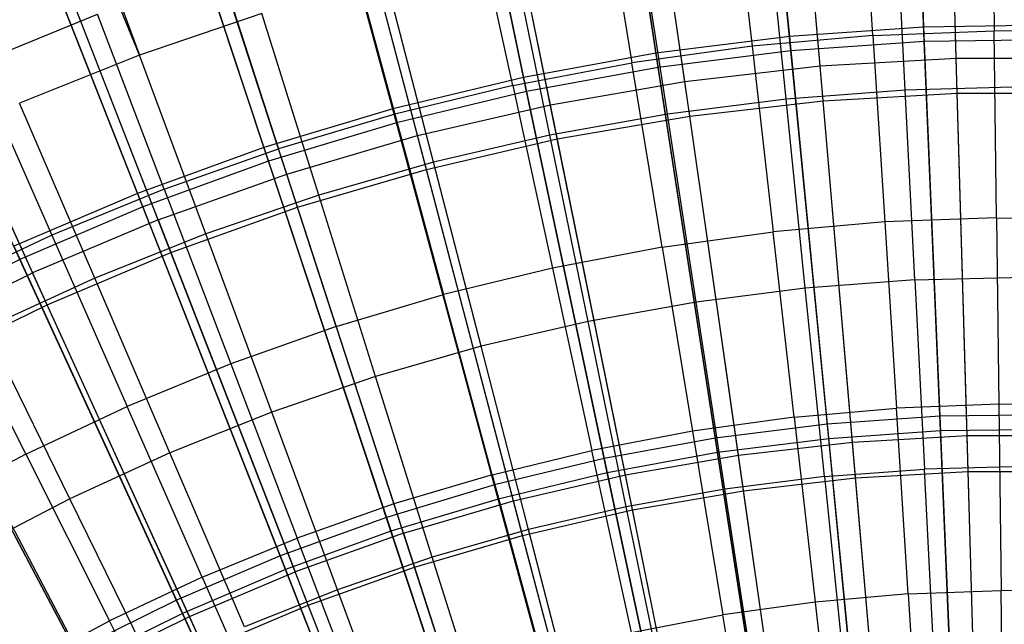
# Model space of a CAD drawing. Extents: x 0.1 to 12.1, y -6 to 6.
# Tile 138 of 256: x 5.247 to 6.044, y 1.474 to 1.963. Entities that reach past the tile are written whole.
import ezdxf

# ---------------------------------------------------------------- set-up
doc = ezdxf.new("R2010")
doc.units = 0
doc.header["$LTSCALE"] = 2.54
doc.layers.get('0').update_dxf_attribs({"linetype": 'CONTINUOUS'})

# ---------------------------------------------------------------- blocks, each defined once
blk = doc.blocks.new('DROPS_COLOR_B-11195_STL')
at = {"color": 0}
for p, q in [((6.00481, 1.93183, 13.16251), (5.99628, 2.2306, 13.03183)), ((6.00481, 1.93183, 13.16251), (5.99628, 2.2306, 13.03183)), ((5.89462, 1.92553, 13.16251), (5.86904, 2.22332, 13.03183)), ((5.89462, 1.92553, 13.16251), (5.86904, 2.22332, 13.03183)), ((5.78496, 1.91295, 13.16251), (5.74242, 2.20879, 13.03183)), ((5.78496, 1.91295, 13.16251), (5.74242, 2.20879, 13.03183)), ((6.00562, 1.90352, 2.21277), (5.99707, 2.20295, 2.3419)), ((6.00562, 1.90352, 2.21277), (5.99707, 2.20295, 2.3419)), ((5.89704, 1.89731, 2.21277), (5.87141, 2.19577, 2.3419)), ((5.89704, 1.89731, 2.21277), (5.87141, 2.19577, 2.3419)), ((5.6762, 1.89412, 13.16251), (5.61684, 2.18706, 13.03183)), ((5.6762, 1.89412, 13.16251), (5.61684, 2.18706, 13.03183)), ((5.78899, 1.88491, 2.21277), (5.74636, 2.18142, 2.3419)), ((5.78899, 1.88491, 2.21277), (5.74636, 2.18142, 2.3419)), ((5.68183, 1.86637, 2.21277), (5.62234, 2.15996, 2.3419)), ((5.68183, 1.86637, 2.21277), (5.62234, 2.15996, 2.3419)), ((5.56869, 1.86913, 13.16251), (5.49271, 2.15819, 13.03183)), ((5.56869, 1.86913, 13.16251), (5.49271, 2.15819, 13.03183)), ((5.57589, 1.84173, 2.21277), (5.49974, 2.13145, 2.3419)), ((5.57589, 1.84173, 2.21277), (5.49974, 2.13145, 2.3419)), ((5.46279, 1.83803, 13.16251), (5.37043, 2.12229, 13.03183)), ((5.46279, 1.83803, 13.16251), (5.37043, 2.12229, 13.03183)), ((6.03358, 2.10542, 13.42236), (6.03548, 1.95393, 13.48847)), ((6.03358, 2.10542, 13.42236), (6.03548, 1.95393, 13.48847)), ((5.93734, 1.95023, 13.48847), (5.92783, 2.10144, 13.42236)), ((5.93734, 1.95023, 13.48847), (5.92783, 2.10144, 13.42236)), ((5.47154, 1.81109, 2.21277), (5.37897, 2.09599, 2.3419)), ((5.47154, 1.81109, 2.21277), (5.37897, 2.09599, 2.3419)), ((5.82241, 2.09214, 13.42236), (5.83951, 1.9416, 13.48847)), ((5.82241, 2.09214, 13.42236), (5.83951, 1.9416, 13.48847)), ((5.35883, 1.80094, 13.16251), (5.25039, 2.07946, 13.03183)), ((5.35883, 1.80094, 13.16251), (5.25039, 2.07946, 13.03183)), ((5.34368, 1.93422, 13.35397), (5.28576, 2.07591, 13.28327)), ((5.34368, 1.93422, 13.35397), (5.28576, 2.07591, 13.28327)), ((5.29055, 2.07769, 13.28327), (5.34368, 1.93422, 13.35397)), ((5.29055, 2.07769, 13.28327), (5.34368, 1.93422, 13.35397)), ((5.71759, 2.07756, 13.42236), (5.74223, 1.92807, 13.48847)), ((5.71759, 2.07756, 13.42236), (5.74223, 1.92807, 13.48847)), ((5.64576, 1.90967, 13.48847), (5.61364, 2.05773, 13.42236)), ((5.64576, 1.90967, 13.48847), (5.61364, 2.05773, 13.42236)), ((5.96338, 1.906, 13.42089), (5.95557, 2.05996, 13.35397)), ((5.96338, 1.906, 13.42089), (5.95557, 2.05996, 13.35397)), ((5.36911, 1.77454, 2.21277), (5.26042, 2.05369, 2.3419)), ((5.36911, 1.77454, 2.21277), (5.26042, 2.05369, 2.3419)), ((5.86696, 1.89866, 13.42089), (5.85137, 2.05203, 13.35397)), ((5.86696, 1.89866, 13.42089), (5.85137, 2.05203, 13.35397)), ((5.51081, 2.0327, 13.42236), (5.55033, 1.88644, 13.48847)), ((5.51081, 2.0327, 13.42236), (5.55033, 1.88644, 13.48847)), ((5.77105, 1.88644, 13.42089), (5.7477, 2.03883, 13.35397)), ((5.77105, 1.88644, 13.42089), (5.7477, 2.03883, 13.35397)), ((5.133, 2.02985, 13.03183), (5.25716, 1.75797, 13.16251)), ((5.133, 2.02985, 13.03183), (5.25716, 1.75797, 13.16251)), ((5.67587, 1.86938, 13.42089), (5.64484, 2.02039, 13.35397)), ((5.67587, 1.86938, 13.42089), (5.64484, 2.02039, 13.35397)), ((5.26893, 1.73221, 2.21277), (5.14449, 2.0047, 2.3419)), ((5.26893, 1.73221, 2.21277), (5.14449, 2.0047, 2.3419)), ((5.40937, 2.00254, 13.42236), (5.45619, 1.85845, 13.48847)), ((5.40937, 2.00254, 13.42236), (5.45619, 1.85845, 13.48847)), ((5.58168, 1.84753, 13.42089), (5.54304, 1.99677, 13.35397)), ((5.58168, 1.84753, 13.42089), (5.54304, 1.99677, 13.35397)), ((5.21168, 1.92712, 13.42236), (5.30958, 1.96731, 13.42236)), ((5.21168, 1.92712, 13.42236), (5.30958, 1.96731, 13.42236)), ((5.36358, 1.82576, 13.48847), (5.30958, 1.96731, 13.42236)), ((5.36358, 1.82576, 13.48847), (5.30958, 1.96731, 13.42236)), ((5.44257, 1.96802, 13.35397), (5.34368, 1.93422, 13.35397)), ((5.44257, 1.96802, 13.35397), (5.34368, 1.93422, 13.35397)), ((5.48872, 1.82093, 13.42089), (5.44257, 1.96802, 13.35397)), ((5.48872, 1.82093, 13.42089), (5.44257, 1.96802, 13.35397)), ((5.93734, 1.95023, 13.48847), (6.03548, 1.95393, 13.48847)), ((5.93734, 1.95023, 13.48847), (6.03548, 1.95393, 13.48847)), ((6.13369, 1.9527, 13.48847), (6.03548, 1.95393, 13.48847)), ((6.13369, 1.9527, 13.48847), (6.03548, 1.95393, 13.48847)), ((6.03738, 1.80269, 13.55036), (6.03548, 1.95393, 13.48847)), ((6.03738, 1.80269, 13.55036), (6.03548, 1.95393, 13.48847)), ((5.93734, 1.95023, 13.48847), (5.83951, 1.9416, 13.48847)), ((5.93734, 1.95023, 13.48847), (5.83951, 1.9416, 13.48847)), ((5.93734, 1.95023, 13.48847), (5.94684, 1.79928, 13.55036)), ((5.93734, 1.95023, 13.48847), (5.94684, 1.79928, 13.55036)), ((5.83951, 1.9416, 13.48847), (5.74223, 1.92807, 13.48847)), ((5.83951, 1.9416, 13.48847), (5.74223, 1.92807, 13.48847)), ((5.83951, 1.9416, 13.48847), (5.85658, 1.79132, 13.55036)), ((5.83951, 1.9416, 13.48847), (5.85658, 1.79132, 13.55036)), ((5.34368, 1.93422, 13.35397), (5.24663, 1.89545, 13.35397)), ((5.34368, 1.93422, 13.35397), (5.24663, 1.89545, 13.35397)), ((5.39722, 1.78965, 13.42089), (5.34368, 1.93422, 13.35397)), ((5.39722, 1.78965, 13.42089), (5.34368, 1.93422, 13.35397)), ((5.89462, 1.92553, 13.16251), (6.00481, 1.93183, 13.16251)), ((5.89462, 1.92553, 13.16251), (6.00481, 1.93183, 13.16251)), ((6.01354, 1.6263, 13.27646), (6.00481, 1.93183, 13.16251)), ((6.01354, 1.6263, 13.27646), (6.00481, 1.93183, 13.16251)), ((6.00481, 1.93183, 13.16251), (6.11519, 1.93183, 13.16251)), ((6.00481, 1.93183, 13.16251), (6.11519, 1.93183, 13.16251)), ((5.21168, 1.92712, 13.42236), (5.27272, 1.78846, 13.48847)), ((5.21168, 1.92712, 13.42236), (5.27272, 1.78846, 13.48847)), ((5.64576, 1.90967, 13.48847), (5.74223, 1.92807, 13.48847)), ((5.64576, 1.90967, 13.48847), (5.74223, 1.92807, 13.48847)), ((5.76683, 1.77883, 13.55036), (5.74223, 1.92807, 13.48847)), ((5.76683, 1.77883, 13.55036), (5.74223, 1.92807, 13.48847)), ((5.78496, 1.91295, 13.16251), (5.89462, 1.92553, 13.16251)), ((5.78496, 1.91295, 13.16251), (5.89462, 1.92553, 13.16251)), ((5.92077, 1.621, 13.27646), (5.89462, 1.92553, 13.16251)), ((5.92077, 1.621, 13.27646), (5.89462, 1.92553, 13.16251)), ((5.6762, 1.89412, 13.16251), (5.78496, 1.91295, 13.16251)), ((5.6762, 1.89412, 13.16251), (5.78496, 1.91295, 13.16251)), ((5.82846, 1.6104, 13.27646), (5.78496, 1.91295, 13.16251)), ((5.82846, 1.6104, 13.27646), (5.78496, 1.91295, 13.16251)), ((5.64576, 1.90967, 13.48847), (5.55033, 1.88644, 13.48847)), ((5.64576, 1.90967, 13.48847), (5.55033, 1.88644, 13.48847)), ((5.64576, 1.90967, 13.48847), (5.67782, 1.76185, 13.55036)), ((5.64576, 1.90967, 13.48847), (5.67782, 1.76185, 13.55036)), ((5.96338, 1.906, 13.42089), (5.86696, 1.89866, 13.42089)), ((5.96338, 1.906, 13.42089), (5.86696, 1.89866, 13.42089)), ((6.06004, 1.90845, 13.42089), (5.96338, 1.906, 13.42089)), ((6.06004, 1.90845, 13.42089), (5.96338, 1.906, 13.42089)), ((5.97117, 1.75238, 13.48337), (5.96338, 1.906, 13.42089)), ((5.97117, 1.75238, 13.48337), (5.96338, 1.906, 13.42089)), ((5.86696, 1.89866, 13.42089), (5.77105, 1.88644, 13.42089)), ((5.86696, 1.89866, 13.42089), (5.77105, 1.88644, 13.42089)), ((5.78899, 1.88491, 2.21277), (5.89704, 1.89731, 2.21277)), ((5.78899, 1.88491, 2.21277), (5.89704, 1.89731, 2.21277)), ((5.88253, 1.74563, 13.48337), (5.86696, 1.89866, 13.42089)), ((5.88253, 1.74563, 13.48337), (5.86696, 1.89866, 13.42089)), ((5.89704, 1.89731, 2.21277), (6.00562, 1.90352, 2.21277)), ((5.89704, 1.89731, 2.21277), (6.00562, 1.90352, 2.21277)), ((5.92325, 1.59219, 2.1004), (5.89704, 1.89731, 2.21277)), ((5.92325, 1.59219, 2.1004), (5.89704, 1.89731, 2.21277)), ((6.01437, 1.5974, 2.1004), (6.00562, 1.90352, 2.21277)), ((6.00562, 1.90352, 2.21277), (6.11438, 1.90352, 2.21277)), ((6.01437, 1.5974, 2.1004), (6.00562, 1.90352, 2.21277)), ((6.00562, 1.90352, 2.21277), (6.11438, 1.90352, 2.21277)), ((5.30743, 1.75378, 13.42089), (5.24663, 1.89545, 13.35397)), ((5.30743, 1.75378, 13.42089), (5.24663, 1.89545, 13.35397)), ((5.56869, 1.86913, 13.16251), (5.6762, 1.89412, 13.16251)), ((5.56869, 1.86913, 13.16251), (5.6762, 1.89412, 13.16251)), ((5.7369, 1.59456, 13.27646), (5.6762, 1.89412, 13.16251)), ((5.7369, 1.59456, 13.27646), (5.6762, 1.89412, 13.16251)), ((5.55033, 1.88644, 13.48847), (5.45619, 1.85845, 13.48847)), ((5.55033, 1.88644, 13.48847), (5.45619, 1.85845, 13.48847)), ((5.55033, 1.88644, 13.48847), (5.58978, 1.74042, 13.55036)), ((5.55033, 1.88644, 13.48847), (5.58978, 1.74042, 13.55036)), ((5.77105, 1.88644, 13.42089), (5.67587, 1.86938, 13.42089)), ((5.77105, 1.88644, 13.42089), (5.67587, 1.86938, 13.42089)), ((5.68183, 1.86637, 2.21277), (5.78899, 1.88491, 2.21277)), ((5.68183, 1.86637, 2.21277), (5.78899, 1.88491, 2.21277)), ((5.79434, 1.73439, 13.48337), (5.77105, 1.88644, 13.42089)), ((5.79434, 1.73439, 13.48337), (5.77105, 1.88644, 13.42089)), ((5.83257, 1.58179, 2.1004), (5.78899, 1.88491, 2.21277)), ((5.83257, 1.58179, 2.1004), (5.78899, 1.88491, 2.21277)), ((5.46279, 1.83803, 13.16251), (5.56869, 1.86913, 13.16251)), ((5.46279, 1.83803, 13.16251), (5.56869, 1.86913, 13.16251)), ((5.6464, 1.57351, 13.27646), (5.56869, 1.86913, 13.16251)), ((5.6464, 1.57351, 13.27646), (5.56869, 1.86913, 13.16251)), ((5.57589, 1.84173, 2.21277), (5.68183, 1.86637, 2.21277)), ((5.57589, 1.84173, 2.21277), (5.68183, 1.86637, 2.21277)), ((5.67587, 1.86938, 13.42089), (5.58168, 1.84753, 13.42089)), ((5.67587, 1.86938, 13.42089), (5.58168, 1.84753, 13.42089)), ((5.70683, 1.71871, 13.48337), (5.67587, 1.86938, 13.42089)), ((5.70683, 1.71871, 13.48337), (5.67587, 1.86938, 13.42089)), ((5.74264, 1.56623, 2.1004), (5.68183, 1.86637, 2.21277)), ((5.74264, 1.56623, 2.1004), (5.68183, 1.86637, 2.21277)), ((5.36358, 1.82576, 13.48847), (5.45619, 1.85845, 13.48847)), ((5.36358, 1.82576, 13.48847), (5.45619, 1.85845, 13.48847)), ((5.50293, 1.7146, 13.55036), (5.45619, 1.85845, 13.48847)), ((5.50293, 1.7146, 13.55036), (5.45619, 1.85845, 13.48847)), ((5.47154, 1.81109, 2.21277), (5.57589, 1.84173, 2.21277)), ((5.47154, 1.81109, 2.21277), (5.57589, 1.84173, 2.21277)), ((5.58168, 1.84753, 13.42089), (5.48872, 1.82093, 13.42089)), ((5.58168, 1.84753, 13.42089), (5.48872, 1.82093, 13.42089)), ((5.65374, 1.54555, 2.1004), (5.57589, 1.84173, 2.21277)), ((5.65374, 1.54555, 2.1004), (5.57589, 1.84173, 2.21277)), ((5.62024, 1.69862, 13.48337), (5.58168, 1.84753, 13.42089)), ((5.62024, 1.69862, 13.48337), (5.58168, 1.84753, 13.42089)), ((5.35883, 1.80094, 13.16251), (5.46279, 1.83803, 13.16251)), ((5.35883, 1.80094, 13.16251), (5.46279, 1.83803, 13.16251)), ((5.55724, 1.54734, 13.27646), (5.46279, 1.83803, 13.16251)), ((5.55724, 1.54734, 13.27646), (5.46279, 1.83803, 13.16251)), ((5.36358, 1.82576, 13.48847), (5.27272, 1.78846, 13.48847)), ((5.36358, 1.82576, 13.48847), (5.27272, 1.78846, 13.48847)), ((5.36358, 1.82576, 13.48847), (5.41749, 1.68444, 13.55036)), ((5.36358, 1.82576, 13.48847), (5.41749, 1.68444, 13.55036)), ((5.48872, 1.82093, 13.42089), (5.39722, 1.78965, 13.42089)), ((5.48872, 1.82093, 13.42089), (5.39722, 1.78965, 13.42089)), ((5.53477, 1.67416, 13.48337), (5.48872, 1.82093, 13.42089)), ((5.53477, 1.67416, 13.48337), (5.48872, 1.82093, 13.42089)), ((5.36911, 1.77454, 2.21277), (5.47154, 1.81109, 2.21277)), ((5.36911, 1.77454, 2.21277), (5.47154, 1.81109, 2.21277)), ((5.56617, 1.51984, 2.1004), (5.47154, 1.81109, 2.21277)), ((5.56617, 1.51984, 2.1004), (5.47154, 1.81109, 2.21277)), ((6.03738, 1.80269, 13.55036), (5.94684, 1.79928, 13.55036)), ((6.03738, 1.80269, 13.55036), (5.94684, 1.79928, 13.55036)), ((6.03738, 1.80269, 13.55036), (6.12799, 1.80155, 13.55036)), ((6.03738, 1.80269, 13.55036), (6.12799, 1.80155, 13.55036)), ((6.03738, 1.80269, 13.55036), (6.03928, 1.65173, 13.60807)), ((6.03738, 1.80269, 13.55036), (6.03928, 1.65173, 13.60807)), ((5.35883, 1.80094, 13.16251), (5.25716, 1.75797, 13.16251)), ((5.35883, 1.80094, 13.16251), (5.25716, 1.75797, 13.16251)), ((5.35883, 1.80094, 13.16251), (5.46972, 1.51611, 13.27646)), ((5.35883, 1.80094, 13.16251), (5.46972, 1.51611, 13.27646)), ((5.94684, 1.79928, 13.55036), (5.85658, 1.79132, 13.55036)), ((5.94684, 1.79928, 13.55036), (5.85658, 1.79132, 13.55036)), ((5.94684, 1.79928, 13.55036), (5.95632, 1.6486, 13.60807)), ((5.94684, 1.79928, 13.55036), (5.95632, 1.6486, 13.60807)), ((5.27272, 1.78846, 13.48847), (5.18386, 1.74664, 13.48847)), ((5.27272, 1.78846, 13.48847), (5.18386, 1.74664, 13.48847)), ((5.27272, 1.78846, 13.48847), (5.33366, 1.65003, 13.55036)), ((5.27272, 1.78846, 13.48847), (5.33366, 1.65003, 13.55036)), ((5.39722, 1.78965, 13.42089), (5.30743, 1.75378, 13.42089)), ((5.39722, 1.78965, 13.42089), (5.30743, 1.75378, 13.42089)), ((5.45065, 1.64541, 13.48337), (5.39722, 1.78965, 13.42089)), ((5.45065, 1.64541, 13.48337), (5.39722, 1.78965, 13.42089)), ((5.76683, 1.77883, 13.55036), (5.85658, 1.79132, 13.55036)), ((5.76683, 1.77883, 13.55036), (5.85658, 1.79132, 13.55036)), ((5.87361, 1.64131, 13.60807), (5.85658, 1.79132, 13.55036)), ((5.87361, 1.64131, 13.60807), (5.85658, 1.79132, 13.55036)), ((5.76683, 1.77883, 13.55036), (5.67782, 1.76185, 13.55036)), ((5.76683, 1.77883, 13.55036), (5.67782, 1.76185, 13.55036)), ((5.76683, 1.77883, 13.55036), (5.79138, 1.62987, 13.60807)), ((5.76683, 1.77883, 13.55036), (5.79138, 1.62987, 13.60807)), ((5.26893, 1.73221, 2.21277), (5.36911, 1.77454, 2.21277)), ((5.26893, 1.73221, 2.21277), (5.36911, 1.77454, 2.21277)), ((5.48021, 1.48917, 2.1004), (5.36911, 1.77454, 2.21277)), ((5.48021, 1.48917, 2.1004), (5.36911, 1.77454, 2.21277)), ((5.67782, 1.76185, 13.55036), (5.58978, 1.74042, 13.55036)), ((5.67782, 1.76185, 13.55036), (5.58978, 1.74042, 13.55036)), ((5.67782, 1.76185, 13.55036), (5.70983, 1.61431, 13.60807)), ((5.67782, 1.76185, 13.55036), (5.70983, 1.61431, 13.60807)), ((5.15811, 1.70927, 13.16251), (5.25716, 1.75797, 13.16251)), ((5.15811, 1.70927, 13.16251), (5.25716, 1.75797, 13.16251)), ((5.30743, 1.75378, 13.42089), (5.21957, 1.71341, 13.42089)), ((5.30743, 1.75378, 13.42089), (5.21957, 1.71341, 13.42089)), ((5.38413, 1.47994, 13.27646), (5.25716, 1.75797, 13.16251)), ((5.38413, 1.47994, 13.27646), (5.25716, 1.75797, 13.16251)), ((5.36809, 1.61243, 13.48337), (5.30743, 1.75378, 13.42089)), ((5.36809, 1.61243, 13.48337), (5.30743, 1.75378, 13.42089)), ((5.97117, 1.75238, 13.48337), (6.06004, 1.75463, 13.48337)), ((5.97117, 1.75238, 13.48337), (6.06004, 1.75463, 13.48337)), ((5.25168, 1.61145, 13.55036), (5.18386, 1.74664, 13.48847)), ((5.25168, 1.61145, 13.55036), (5.18386, 1.74664, 13.48847)), ((5.88253, 1.74563, 13.48337), (5.79434, 1.73439, 13.48337)), ((5.88253, 1.74563, 13.48337), (5.79434, 1.73439, 13.48337)), ((5.97117, 1.75238, 13.48337), (5.88253, 1.74563, 13.48337)), ((5.97117, 1.75238, 13.48337), (5.88253, 1.74563, 13.48337)), ((5.89803, 1.59314, 13.54139), (5.88253, 1.74563, 13.48337)), ((5.89803, 1.59314, 13.54139), (5.88253, 1.74563, 13.48337)), ((5.97117, 1.75238, 13.48337), (5.97893, 1.59931, 13.54139)), ((5.97117, 1.75238, 13.48337), (5.97893, 1.59931, 13.54139)), ((5.50293, 1.7146, 13.55036), (5.58978, 1.74042, 13.55036)), ((5.50293, 1.7146, 13.55036), (5.58978, 1.74042, 13.55036)), ((5.62916, 1.59468, 13.60807), (5.58978, 1.74042, 13.55036)), ((5.62916, 1.59468, 13.60807), (5.58978, 1.74042, 13.55036)), ((5.17133, 1.68422, 2.21277), (5.26893, 1.73221, 2.21277)), ((5.17133, 1.68422, 2.21277), (5.26893, 1.73221, 2.21277)), ((5.39614, 1.45364, 2.1004), (5.26893, 1.73221, 2.21277)), ((5.39614, 1.45364, 2.1004), (5.26893, 1.73221, 2.21277)), ((5.79434, 1.73439, 13.48337), (5.70683, 1.71871, 13.48337)), ((5.79434, 1.73439, 13.48337), (5.70683, 1.71871, 13.48337)), ((5.81755, 1.58289, 13.54139), (5.79434, 1.73439, 13.48337)), ((5.81755, 1.58289, 13.54139), (5.79434, 1.73439, 13.48337)), ((5.50293, 1.7146, 13.55036), (5.41749, 1.68444, 13.55036)), ((5.50293, 1.7146, 13.55036), (5.41749, 1.68444, 13.55036)), ((5.50293, 1.7146, 13.55036), (5.54958, 1.57102, 13.60807)), ((5.50293, 1.7146, 13.55036), (5.54958, 1.57102, 13.60807)), ((5.70683, 1.71871, 13.48337), (5.62024, 1.69862, 13.48337)), ((5.70683, 1.71871, 13.48337), (5.62024, 1.69862, 13.48337)), ((5.73769, 1.56858, 13.54139), (5.70683, 1.71871, 13.48337)), ((5.73769, 1.56858, 13.54139), (5.70683, 1.71871, 13.48337)), ((5.30075, 1.43894, 13.27646), (5.15811, 1.70927, 13.16251)), ((5.30075, 1.43894, 13.27646), (5.15811, 1.70927, 13.16251)), ((5.28731, 1.57531, 13.48337), (5.21957, 1.71341, 13.42089)), ((5.28731, 1.57531, 13.48337), (5.21957, 1.71341, 13.42089)), ((5.62024, 1.69862, 13.48337), (5.53477, 1.67416, 13.48337)), ((5.62024, 1.69862, 13.48337), (5.53477, 1.67416, 13.48337)), ((5.65865, 1.55024, 13.54139), (5.62024, 1.69862, 13.48337)), ((5.65865, 1.55024, 13.54139), (5.62024, 1.69862, 13.48337)), ((5.31424, 1.41337, 2.1004), (5.17133, 1.68422, 2.21277)), ((5.31424, 1.41337, 2.1004), (5.17133, 1.68422, 2.21277)), ((5.41749, 1.68444, 13.55036), (5.33366, 1.65003, 13.55036)), ((5.41749, 1.68444, 13.55036), (5.33366, 1.65003, 13.55036)), ((5.41749, 1.68444, 13.55036), (5.47129, 1.54338, 13.60807)), ((5.41749, 1.68444, 13.55036), (5.47129, 1.54338, 13.60807)), ((5.53477, 1.67416, 13.48337), (5.45065, 1.64541, 13.48337)), ((5.53477, 1.67416, 13.48337), (5.45065, 1.64541, 13.48337)), ((5.58065, 1.52792, 13.54139), (5.53477, 1.67416, 13.48337)), ((5.58065, 1.52792, 13.54139), (5.53477, 1.67416, 13.48337)), ((5.25168, 1.61145, 13.55036), (5.33366, 1.65003, 13.55036)), ((5.25168, 1.61145, 13.55036), (5.33366, 1.65003, 13.55036)), ((5.39449, 1.51185, 13.60807), (5.33366, 1.65003, 13.55036)), ((5.39449, 1.51185, 13.60807), (5.33366, 1.65003, 13.55036)), ((6.03928, 1.65173, 13.60807), (5.95632, 1.6486, 13.60807)), ((6.03928, 1.65173, 13.60807), (5.95632, 1.6486, 13.60807)), ((6.1223, 1.65069, 13.60807), (6.03928, 1.65173, 13.60807)), ((6.03928, 1.65173, 13.60807), (6.04117, 1.50108, 13.66163)), ((6.1223, 1.65069, 13.60807), (6.03928, 1.65173, 13.60807)), ((6.03928, 1.65173, 13.60807), (6.04117, 1.50108, 13.66163)), ((5.45065, 1.64541, 13.48337), (5.36809, 1.61243, 13.48337)), ((5.45065, 1.64541, 13.48337), (5.36809, 1.61243, 13.48337)), ((5.50388, 1.50168, 13.54139), (5.45065, 1.64541, 13.48337)), ((5.50388, 1.50168, 13.54139), (5.45065, 1.64541, 13.48337)), ((5.87361, 1.64131, 13.60807), (5.95632, 1.6486, 13.60807)), ((5.87361, 1.64131, 13.60807), (5.95632, 1.6486, 13.60807)), ((5.96578, 1.49824, 13.66163), (5.95632, 1.6486, 13.60807)), ((5.96578, 1.49824, 13.66163), (5.95632, 1.6486, 13.60807)), ((5.87361, 1.64131, 13.60807), (5.79138, 1.62987, 13.60807)), ((5.87361, 1.64131, 13.60807), (5.79138, 1.62987, 13.60807)), ((5.87361, 1.64131, 13.60807), (5.89062, 1.49161, 13.66163)), ((5.87361, 1.64131, 13.60807), (5.89062, 1.49161, 13.66163)), ((5.79138, 1.62987, 13.60807), (5.70983, 1.61431, 13.60807)), ((5.79138, 1.62987, 13.60807), (5.70983, 1.61431, 13.60807)), ((5.79138, 1.62987, 13.60807), (5.81589, 1.48121, 13.66163)), ((5.79138, 1.62987, 13.60807), (5.81589, 1.48121, 13.66163)), ((5.92077, 1.621, 13.27646), (6.01354, 1.6263, 13.27646)), ((5.92077, 1.621, 13.27646), (6.01354, 1.6263, 13.27646)), ((6.02243, 1.31494, 13.37336), (6.01354, 1.6263, 13.27646)), ((6.02243, 1.31494, 13.37336), (6.01354, 1.6263, 13.27646)), ((6.01354, 1.6263, 13.27646), (6.10646, 1.6263, 13.27646)), ((6.01354, 1.6263, 13.27646), (6.10646, 1.6263, 13.27646)), ((5.82846, 1.6104, 13.27646), (5.92077, 1.621, 13.27646)), ((5.82846, 1.6104, 13.27646), (5.92077, 1.621, 13.27646)), ((5.94743, 1.31066, 13.37336), (5.92077, 1.621, 13.27646)), ((5.94743, 1.31066, 13.37336), (5.92077, 1.621, 13.27646)), ((5.25168, 1.61145, 13.55036), (5.17173, 1.5688, 13.55036)), ((5.25168, 1.61145, 13.55036), (5.17173, 1.5688, 13.55036)), ((5.25168, 1.61145, 13.55036), (5.31937, 1.4765, 13.60807)), ((5.25168, 1.61145, 13.55036), (5.31937, 1.4765, 13.60807)), ((5.36809, 1.61243, 13.48337), (5.28731, 1.57531, 13.48337)), ((5.36809, 1.61243, 13.48337), (5.28731, 1.57531, 13.48337)), ((5.42853, 1.47158, 13.54139), (5.36809, 1.61243, 13.48337)), ((5.42853, 1.47158, 13.54139), (5.36809, 1.61243, 13.48337)), ((5.62916, 1.59468, 13.60807), (5.70983, 1.61431, 13.60807)), ((5.62916, 1.59468, 13.60807), (5.70983, 1.61431, 13.60807)), ((5.74177, 1.46707, 13.66163), (5.70983, 1.61431, 13.60807)), ((5.74177, 1.46707, 13.66163), (5.70983, 1.61431, 13.60807)), ((5.7369, 1.59456, 13.27646), (5.82846, 1.6104, 13.27646)), ((5.7369, 1.59456, 13.27646), (5.82846, 1.6104, 13.27646)), ((5.87279, 1.30209, 13.37336), (5.82846, 1.6104, 13.27646)), ((5.87279, 1.30209, 13.37336), (5.82846, 1.6104, 13.27646)), ((5.62916, 1.59468, 13.60807), (5.54958, 1.57102, 13.60807)), ((5.62916, 1.59468, 13.60807), (5.54958, 1.57102, 13.60807)), ((5.62916, 1.59468, 13.60807), (5.66846, 1.44923, 13.66163)), ((5.62916, 1.59468, 13.60807), (5.66846, 1.44923, 13.66163)), ((5.6464, 1.57351, 13.27646), (5.7369, 1.59456, 13.27646)), ((5.6464, 1.57351, 13.27646), (5.7369, 1.59456, 13.27646)), ((5.79876, 1.28928, 13.37336), (5.7369, 1.59456, 13.27646)), ((5.79876, 1.28928, 13.37336), (5.7369, 1.59456, 13.27646)), ((5.89803, 1.59314, 13.54139), (5.97893, 1.59931, 13.54139)), ((5.89803, 1.59314, 13.54139), (5.97893, 1.59931, 13.54139)), ((5.92325, 1.59219, 2.1004), (6.01437, 1.5974, 2.1004)), ((5.92325, 1.59219, 2.1004), (6.01437, 1.5974, 2.1004)), ((6.06004, 1.60136, 13.54139), (5.97893, 1.59931, 13.54139)), ((6.06004, 1.60136, 13.54139), (5.97893, 1.59931, 13.54139)), ((5.98667, 1.44664, 13.59504), (5.97893, 1.59931, 13.54139)), ((5.98667, 1.44664, 13.59504), (5.97893, 1.59931, 13.54139)), ((6.02327, 1.28555, 2.00512), (6.01437, 1.5974, 2.1004)), ((6.02327, 1.28555, 2.00512), (6.01437, 1.5974, 2.1004)), ((6.01437, 1.5974, 2.1004), (6.10563, 1.5974, 2.1004)), ((6.01437, 1.5974, 2.1004), (6.10563, 1.5974, 2.1004)), ((5.89803, 1.59314, 13.54139), (5.81755, 1.58289, 13.54139)), ((5.89803, 1.59314, 13.54139), (5.81755, 1.58289, 13.54139)), ((5.83257, 1.58179, 2.1004), (5.92325, 1.59219, 2.1004)), ((5.83257, 1.58179, 2.1004), (5.92325, 1.59219, 2.1004)), ((5.89803, 1.59314, 13.54139), (5.9135, 1.44107, 13.59504)), ((5.89803, 1.59314, 13.54139), (5.9135, 1.44107, 13.59504)), ((5.94994, 1.28136, 2.00512), (5.92325, 1.59219, 2.1004)), ((5.94994, 1.28136, 2.00512), (5.92325, 1.59219, 2.1004)), ((5.81755, 1.58289, 13.54139), (5.73769, 1.56858, 13.54139)), ((5.81755, 1.58289, 13.54139), (5.73769, 1.56858, 13.54139)), ((5.74264, 1.56623, 2.1004), (5.83257, 1.58179, 2.1004)), ((5.74264, 1.56623, 2.1004), (5.83257, 1.58179, 2.1004)), ((5.84069, 1.4318, 13.59504), (5.81755, 1.58289, 13.54139)), ((5.84069, 1.4318, 13.59504), (5.81755, 1.58289, 13.54139)), ((5.87697, 1.27298, 2.00512), (5.83257, 1.58179, 2.1004)), ((5.87697, 1.27298, 2.00512), (5.83257, 1.58179, 2.1004)), ((5.28731, 1.57531, 13.48337), (5.20851, 1.53415, 13.48337)), ((5.28731, 1.57531, 13.48337), (5.20851, 1.53415, 13.48337)), ((5.35481, 1.43771, 13.54139), (5.28731, 1.57531, 13.48337)), ((5.35481, 1.43771, 13.54139), (5.28731, 1.57531, 13.48337)), ((5.54958, 1.57102, 13.60807), (5.47129, 1.54338, 13.60807)), ((5.54958, 1.57102, 13.60807), (5.47129, 1.54338, 13.60807)), ((5.54958, 1.57102, 13.60807), (5.59614, 1.42772, 13.66163)), ((5.54958, 1.57102, 13.60807), (5.59614, 1.42772, 13.66163)), ((5.55724, 1.54734, 13.27646), (5.6464, 1.57351, 13.27646)), ((5.55724, 1.54734, 13.27646), (5.6464, 1.57351, 13.27646)), ((5.72558, 1.27226, 13.37336), (5.6464, 1.57351, 13.27646)), ((5.72558, 1.27226, 13.37336), (5.6464, 1.57351, 13.27646)), ((5.65374, 1.54555, 2.1004), (5.74264, 1.56623, 2.1004)), ((5.65374, 1.54555, 2.1004), (5.74264, 1.56623, 2.1004)), ((5.73769, 1.56858, 13.54139), (5.65865, 1.55024, 13.54139)), ((5.73769, 1.56858, 13.54139), (5.65865, 1.55024, 13.54139)), ((5.76846, 1.41885, 13.59504), (5.73769, 1.56858, 13.54139)), ((5.76846, 1.41885, 13.59504), (5.73769, 1.56858, 13.54139)), ((5.8046, 1.26046, 2.00512), (5.74264, 1.56623, 2.1004)), ((5.8046, 1.26046, 2.00512), (5.74264, 1.56623, 2.1004)), ((5.55724, 1.54734, 13.27646), (5.46972, 1.51611, 13.27646)), ((5.55724, 1.54734, 13.27646), (5.46972, 1.51611, 13.27646)), ((5.55724, 1.54734, 13.27646), (5.65349, 1.2511, 13.37336)), ((5.55724, 1.54734, 13.27646), (5.65349, 1.2511, 13.37336)), ((5.65865, 1.55024, 13.54139), (5.58065, 1.52792, 13.54139)), ((5.65865, 1.55024, 13.54139), (5.58065, 1.52792, 13.54139)), ((5.69697, 1.40226, 13.59504), (5.65865, 1.55024, 13.54139)), ((5.69697, 1.40226, 13.59504), (5.65865, 1.55024, 13.54139)), ((5.39449, 1.51185, 13.60807), (5.47129, 1.54338, 13.60807)), ((5.39449, 1.51185, 13.60807), (5.47129, 1.54338, 13.60807)), ((5.52499, 1.40261, 13.66163), (5.47129, 1.54338, 13.60807)), ((5.52499, 1.40261, 13.66163), (5.47129, 1.54338, 13.60807)), ((5.56617, 1.51984, 2.1004), (5.65374, 1.54555, 2.1004)), ((5.56617, 1.51984, 2.1004), (5.65374, 1.54555, 2.1004)), ((5.73306, 1.24382, 2.00512), (5.65374, 1.54555, 2.1004)), ((5.73306, 1.24382, 2.00512), (5.65374, 1.54555, 2.1004)), ((5.58065, 1.52792, 13.54139), (5.50388, 1.50168, 13.54139)), ((5.58065, 1.52792, 13.54139), (5.50388, 1.50168, 13.54139)), ((5.62641, 1.38207, 13.59504), (5.58065, 1.52792, 13.54139)), ((5.62641, 1.38207, 13.59504), (5.58065, 1.52792, 13.54139)), ((5.38413, 1.47994, 13.27646), (5.46972, 1.51611, 13.27646)), ((5.38413, 1.47994, 13.27646), (5.46972, 1.51611, 13.27646)), ((5.58273, 1.22585, 13.37336), (5.46972, 1.51611, 13.27646)), ((5.58273, 1.22585, 13.37336), (5.46972, 1.51611, 13.27646)), ((5.48021, 1.48917, 2.1004), (5.56617, 1.51984, 2.1004)), ((5.48021, 1.48917, 2.1004), (5.56617, 1.51984, 2.1004)), ((5.66258, 1.22313, 2.00512), (5.56617, 1.51984, 2.1004)), ((5.66258, 1.22313, 2.00512), (5.56617, 1.51984, 2.1004)), ((5.39449, 1.51185, 13.60807), (5.31937, 1.4765, 13.60807)), ((5.39449, 1.51185, 13.60807), (5.31937, 1.4765, 13.60807)), ((5.39449, 1.51185, 13.60807), (5.4552, 1.37396, 13.66163)), ((5.39449, 1.51185, 13.60807), (5.4552, 1.37396, 13.66163)), ((5.50388, 1.50168, 13.54139), (5.42853, 1.47158, 13.54139)), ((5.50388, 1.50168, 13.54139), (5.42853, 1.47158, 13.54139)), ((5.55697, 1.35834, 13.59504), (5.50388, 1.50168, 13.54139)), ((5.55697, 1.35834, 13.59504), (5.50388, 1.50168, 13.54139)), ((5.96578, 1.49824, 13.66163), (6.04117, 1.50108, 13.66163)), ((5.96578, 1.49824, 13.66163), (6.04117, 1.50108, 13.66163)), ((6.11662, 1.50013, 13.66163), (6.04117, 1.50108, 13.66163)), ((6.11662, 1.50013, 13.66163), (6.04117, 1.50108, 13.66163)), ((6.04306, 1.35075, 13.71107), (6.04117, 1.50108, 13.66163)), ((6.04306, 1.35075, 13.71107), (6.04117, 1.50108, 13.66163)), ((5.89062, 1.49161, 13.66163), (5.81589, 1.48121, 13.66163)), ((5.89062, 1.49161, 13.66163), (5.81589, 1.48121, 13.66163)), ((5.96578, 1.49824, 13.66163), (5.89062, 1.49161, 13.66163)), ((5.96578, 1.49824, 13.66163), (5.89062, 1.49161, 13.66163)), ((5.89062, 1.49161, 13.66163), (5.90759, 1.34223, 13.71107)), ((5.89062, 1.49161, 13.66163), (5.90759, 1.34223, 13.71107)), ((5.96578, 1.49824, 13.66163), (5.97522, 1.34819, 13.71107)), ((5.96578, 1.49824, 13.66163), (5.97522, 1.34819, 13.71107)), ((5.39614, 1.45364, 2.1004), (5.48021, 1.48917, 2.1004)), ((5.39614, 1.45364, 2.1004), (5.48021, 1.48917, 2.1004)), ((5.5934, 1.19845, 2.00512), (5.48021, 1.48917, 2.1004)), ((5.5934, 1.19845, 2.00512), (5.48021, 1.48917, 2.1004)), ((5.24612, 1.43743, 13.60807), (5.31937, 1.4765, 13.60807)), ((5.24612, 1.43743, 13.60807), (5.31937, 1.4765, 13.60807)), ((5.30075, 1.43894, 13.27646), (5.38413, 1.47994, 13.27646)), ((5.30075, 1.43894, 13.27646), (5.38413, 1.47994, 13.27646)), ((5.38693, 1.34183, 13.66163), (5.31937, 1.4765, 13.60807)), ((5.38693, 1.34183, 13.66163), (5.31937, 1.4765, 13.60807)), ((5.51353, 1.1966, 13.37336), (5.38413, 1.47994, 13.27646)), ((5.51353, 1.1966, 13.37336), (5.38413, 1.47994, 13.27646)), ((5.74177, 1.46707, 13.66163), (5.81589, 1.48121, 13.66163)), ((5.74177, 1.46707, 13.66163), (5.81589, 1.48121, 13.66163)), ((5.84034, 1.33287, 13.71107), (5.81589, 1.48121, 13.66163)), ((5.84034, 1.33287, 13.71107), (5.81589, 1.48121, 13.66163))]:
    blk.add_line(p, q, dxfattribs=at)
blk = doc.blocks.new('GROUP_1')
at = {"color": 0}
for p, q in [((5.90545, 8.26324, 11.55487), (5.91834, 7.95427, 11.6713)), ((5.90545, 8.26324, 11.55487), (5.91834, 7.95427, 11.6713)), ((5.77967, 8.25448, 11.55487), (5.80971, 7.9467, 11.6713)), ((5.77967, 8.25448, 11.55487), (5.80971, 7.9467, 11.6713)), ((5.91883, 7.94259, 0.32467), (5.90593, 8.2518, 0.44046)), ((5.91883, 7.94259, 0.32467), (5.90593, 8.2518, 0.44046)), ((5.81085, 7.93507, 0.32467), (5.78078, 8.24309, 0.44046)), ((5.81085, 7.93507, 0.32467), (5.78078, 8.24309, 0.44046)), ((5.65457, 8.23875, 11.55487), (5.70167, 7.93312, 11.6713)), ((5.65457, 8.23875, 11.55487), (5.70167, 7.93312, 11.6713)), ((5.70345, 7.92156, 0.32467), (5.65631, 8.22743, 0.44046)), ((5.70345, 7.92156, 0.32467), (5.65631, 8.22743, 0.44046)), ((5.53053, 8.21609, 11.55487), (5.59455, 7.91354, 11.6713)), ((5.53053, 8.21609, 11.55487), (5.59455, 7.91354, 11.6713)), ((5.59697, 7.90211, 0.32467), (5.5329, 8.20489, 0.44046)), ((5.59697, 7.90211, 0.32467), (5.5329, 8.20489, 0.44046)), ((5.40795, 8.18657, 11.55487), (5.48868, 7.88805, 11.6713)), ((5.40795, 8.18657, 11.55487), (5.48868, 7.88805, 11.6713)), ((5.49173, 7.87676, 0.32467), (5.41094, 8.17552, 0.44046)), ((5.49173, 7.87676, 0.32467), (5.41094, 8.17552, 0.44046)), ((5.2872, 8.15028, 11.55487), (5.38439, 7.85671, 11.6713)), ((5.2872, 8.15028, 11.55487), (5.38439, 7.85671, 11.6713)), ((5.38807, 7.84561, 0.32467), (5.2908, 8.13941, 0.44046)), ((5.38807, 7.84561, 0.32467), (5.2908, 8.13941, 0.44046)), ((5.16865, 8.10734, 11.55487), (5.28201, 7.81962, 11.6713)), ((5.16865, 8.10734, 11.55487), (5.28201, 7.81962, 11.6713)), ((5.28629, 7.80875, 0.32467), (5.17285, 8.09669, 0.44046)), ((5.28629, 7.80875, 0.32467), (5.17285, 8.09669, 0.44046)), ((5.18673, 7.76629, 0.32467), (5.05745, 8.04748, 0.44046)), ((5.18673, 7.76629, 0.32467), (5.05745, 8.04748, 0.44046)), ((5.91834, 7.95427, 11.6713), (5.80971, 7.9467, 11.6713)), ((5.91834, 7.95427, 11.6713), (5.80971, 7.9467, 11.6713)), ((6.02723, 7.95578, 11.6713), (5.91834, 7.95427, 11.6713)), ((6.02723, 7.95578, 11.6713), (5.91834, 7.95427, 11.6713)), ((5.91834, 7.95427, 11.6713), (5.93148, 7.63935, 11.77053)), ((5.91834, 7.95427, 11.6713), (5.93148, 7.63935, 11.77053)), ((5.80971, 7.9467, 11.6713), (5.70167, 7.93312, 11.6713)), ((5.80971, 7.9467, 11.6713), (5.70167, 7.93312, 11.6713)), ((5.80971, 7.9467, 11.6713), (5.84033, 7.63301, 11.77053)), ((5.80971, 7.9467, 11.6713), (5.84033, 7.63301, 11.77053)), ((5.91883, 7.94259, 0.32467), (5.81085, 7.93507, 0.32467)), ((5.91883, 7.94259, 0.32467), (5.81085, 7.93507, 0.32467)), ((6.02706, 7.94409, 0.32467), (5.91883, 7.94259, 0.32467)), ((6.02706, 7.94409, 0.32467), (5.91883, 7.94259, 0.32467)), ((5.93198, 7.62747, 0.2261), (5.91883, 7.94259, 0.32467)), ((5.93198, 7.62747, 0.2261), (5.91883, 7.94259, 0.32467)), ((5.70167, 7.93312, 11.6713), (5.59455, 7.91354, 11.6713)), ((5.70167, 7.93312, 11.6713), (5.59455, 7.91354, 11.6713)), ((5.70167, 7.93312, 11.6713), (5.74968, 7.62161, 11.77053)), ((5.70167, 7.93312, 11.6713), (5.74968, 7.62161, 11.77053)), ((5.81085, 7.93507, 0.32467), (5.70345, 7.92156, 0.32467)), ((5.81085, 7.93507, 0.32467), (5.70345, 7.92156, 0.32467)), ((5.84149, 7.62117, 0.2261), (5.81085, 7.93507, 0.32467)), ((5.84149, 7.62117, 0.2261), (5.81085, 7.93507, 0.32467)), ((5.70345, 7.92156, 0.32467), (5.59697, 7.90211, 0.32467)), ((5.70345, 7.92156, 0.32467), (5.59697, 7.90211, 0.32467)), ((5.75149, 7.60985, 0.2261), (5.70345, 7.92156, 0.32467)), ((5.75149, 7.60985, 0.2261), (5.70345, 7.92156, 0.32467)), ((5.59455, 7.91354, 11.6713), (5.48868, 7.88805, 11.6713)), ((5.59455, 7.91354, 11.6713), (5.48868, 7.88805, 11.6713)), ((5.59455, 7.91354, 11.6713), (5.65979, 7.60519, 11.77053)), ((5.59455, 7.91354, 11.6713), (5.65979, 7.60519, 11.77053)), ((5.59697, 7.90211, 0.32467), (5.49173, 7.87676, 0.32467)), ((5.59697, 7.90211, 0.32467), (5.49173, 7.87676, 0.32467)), ((5.66226, 7.59355, 0.2261), (5.59697, 7.90211, 0.32467)), ((5.66226, 7.59355, 0.2261), (5.59697, 7.90211, 0.32467)), ((5.48868, 7.88805, 11.6713), (5.38439, 7.85671, 11.6713)), ((5.48868, 7.88805, 11.6713), (5.38439, 7.85671, 11.6713)), ((5.48868, 7.88805, 11.6713), (5.57096, 7.58379, 11.77053)), ((5.48868, 7.88805, 11.6713), (5.57096, 7.58379, 11.77053)), ((5.49173, 7.87676, 0.32467), (5.38807, 7.84561, 0.32467)), ((5.49173, 7.87676, 0.32467), (5.38807, 7.84561, 0.32467)), ((5.57407, 7.57231, 0.2261), (5.49173, 7.87676, 0.32467)), ((5.57407, 7.57231, 0.2261), (5.49173, 7.87676, 0.32467)), ((5.38439, 7.85671, 11.6713), (5.28201, 7.81962, 11.6713)), ((5.38439, 7.85671, 11.6713), (5.28201, 7.81962, 11.6713)), ((5.38439, 7.85671, 11.6713), (5.48346, 7.5575, 11.77053)), ((5.38439, 7.85671, 11.6713), (5.48346, 7.5575, 11.77053)), ((5.38807, 7.84561, 0.32467), (5.28629, 7.80875, 0.32467)), ((5.38807, 7.84561, 0.32467), (5.28629, 7.80875, 0.32467)), ((5.48719, 7.54621, 0.2261), (5.38807, 7.84561, 0.32467)), ((5.48719, 7.54621, 0.2261), (5.38807, 7.84561, 0.32467)), ((5.28201, 7.81962, 11.6713), (5.18184, 7.77691, 11.6713)), ((5.28201, 7.81962, 11.6713), (5.18184, 7.77691, 11.6713)), ((5.28201, 7.81962, 11.6713), (5.39755, 7.52638, 11.77053)), ((5.28201, 7.81962, 11.6713), (5.39755, 7.52638, 11.77053)), ((5.28629, 7.80875, 0.32467), (5.18673, 7.76629, 0.32467)), ((5.28629, 7.80875, 0.32467), (5.18673, 7.76629, 0.32467)), ((5.40191, 7.51531, 0.2261), (5.28629, 7.80875, 0.32467)), ((5.40191, 7.51531, 0.2261), (5.28629, 7.80875, 0.32467)), ((5.18184, 7.77691, 11.6713), (5.3135, 7.49054, 11.77053)), ((5.18184, 7.77691, 11.6713), (5.3135, 7.49054, 11.77053)), ((5.18673, 7.76629, 0.32467), (5.08967, 7.71835, 0.32467)), ((5.18673, 7.76629, 0.32467), (5.08967, 7.71835, 0.32467)), ((5.31847, 7.47973, 0.2261), (5.18673, 7.76629, 0.32467)), ((5.31847, 7.47973, 0.2261), (5.18673, 7.76629, 0.32467)), ((5.08421, 7.72869, 11.6713), (5.23158, 7.45008, 11.77053)), ((5.08421, 7.72869, 11.6713), (5.23158, 7.45008, 11.77053)), ((5.23714, 7.43956, 0.2261), (5.08967, 7.71835, 0.32467)), ((5.23714, 7.43956, 0.2261), (5.08967, 7.71835, 0.32467)), ((5.93148, 7.63935, 11.77053), (5.84033, 7.63301, 11.77053)), ((5.93148, 7.63935, 11.77053), (5.84033, 7.63301, 11.77053)), ((6.02284, 7.64062, 11.77053), (5.93148, 7.63935, 11.77053)), ((6.02284, 7.64062, 11.77053), (5.93148, 7.63935, 11.77053)), ((5.93148, 7.63935, 11.77053), (5.94483, 7.31946, 11.85225)), ((5.93148, 7.63935, 11.77053), (5.94483, 7.31946, 11.85225)), ((5.84033, 7.63301, 11.77053), (5.74968, 7.62161, 11.77053)), ((5.84033, 7.63301, 11.77053), (5.74968, 7.62161, 11.77053)), ((5.84033, 7.63301, 11.77053), (5.87144, 7.31435, 11.85225)), ((5.84033, 7.63301, 11.77053), (5.87144, 7.31435, 11.85225)), ((5.93198, 7.62747, 0.2261), (5.84149, 7.62117, 0.2261)), ((5.93198, 7.62747, 0.2261), (5.84149, 7.62117, 0.2261)), ((6.02268, 7.62873, 0.2261), (5.93198, 7.62747, 0.2261)), ((6.02268, 7.62873, 0.2261), (5.93198, 7.62747, 0.2261)), ((5.94533, 7.30741, 0.14503), (5.93198, 7.62747, 0.2261)), ((5.94533, 7.30741, 0.14503), (5.93198, 7.62747, 0.2261)), ((5.74968, 7.62161, 11.77053), (5.65979, 7.60519, 11.77053)), ((5.74968, 7.62161, 11.77053), (5.65979, 7.60519, 11.77053)), ((5.74968, 7.62161, 11.77053), (5.79844, 7.30517, 11.85225)), ((5.74968, 7.62161, 11.77053), (5.79844, 7.30517, 11.85225)), ((5.84149, 7.62117, 0.2261), (5.75149, 7.60985, 0.2261)), ((5.84149, 7.62117, 0.2261), (5.75149, 7.60985, 0.2261)), ((5.87261, 7.30235, 0.14503), (5.84149, 7.62117, 0.2261)), ((5.87261, 7.30235, 0.14503), (5.84149, 7.62117, 0.2261)), ((5.65979, 7.60519, 11.77053), (5.57096, 7.58379, 11.77053)), ((5.65979, 7.60519, 11.77053), (5.57096, 7.58379, 11.77053)), ((5.65979, 7.60519, 11.77053), (5.72607, 7.29195, 11.85225)), ((5.65979, 7.60519, 11.77053), (5.72607, 7.29195, 11.85225)), ((5.75149, 7.60985, 0.2261), (5.66226, 7.59355, 0.2261)), ((5.75149, 7.60985, 0.2261), (5.66226, 7.59355, 0.2261)), ((5.80028, 7.29325, 0.14503), (5.75149, 7.60985, 0.2261)), ((5.80028, 7.29325, 0.14503), (5.75149, 7.60985, 0.2261)), ((5.66226, 7.59355, 0.2261), (5.57407, 7.57231, 0.2261)), ((5.66226, 7.59355, 0.2261), (5.57407, 7.57231, 0.2261)), ((5.72857, 7.28015, 0.14503), (5.66226, 7.59355, 0.2261)), ((5.72857, 7.28015, 0.14503), (5.66226, 7.59355, 0.2261)), ((5.57096, 7.58379, 11.77053), (5.48346, 7.5575, 11.77053)), ((5.57096, 7.58379, 11.77053), (5.48346, 7.5575, 11.77053)), ((5.57096, 7.58379, 11.77053), (5.65454, 7.27473, 11.85225)), ((5.57096, 7.58379, 11.77053), (5.65454, 7.27473, 11.85225)), ((5.57407, 7.57231, 0.2261), (5.48719, 7.54621, 0.2261)), ((5.57407, 7.57231, 0.2261), (5.48719, 7.54621, 0.2261)), ((5.65769, 7.26308, 0.14503), (5.57407, 7.57231, 0.2261)), ((5.65769, 7.26308, 0.14503), (5.57407, 7.57231, 0.2261)), ((5.48346, 7.5575, 11.77053), (5.39755, 7.52638, 11.77053)), ((5.48346, 7.5575, 11.77053), (5.39755, 7.52638, 11.77053)), ((5.48346, 7.5575, 11.77053), (5.58409, 7.25355, 11.85225)), ((5.48346, 7.5575, 11.77053), (5.58409, 7.25355, 11.85225)), ((5.48719, 7.54621, 0.2261), (5.40191, 7.51531, 0.2261)), ((5.48719, 7.54621, 0.2261), (5.40191, 7.51531, 0.2261)), ((5.58788, 7.2421, 0.14503), (5.48719, 7.54621, 0.2261)), ((5.58788, 7.2421, 0.14503), (5.48719, 7.54621, 0.2261)), ((5.39755, 7.52638, 11.77053), (5.3135, 7.49054, 11.77053)), ((5.39755, 7.52638, 11.77053), (5.3135, 7.49054, 11.77053)), ((5.39755, 7.52638, 11.77053), (5.51491, 7.2285, 11.85225)), ((5.39755, 7.52638, 11.77053), (5.51491, 7.2285, 11.85225)), ((5.40191, 7.51531, 0.2261), (5.31847, 7.47973, 0.2261)), ((5.40191, 7.51531, 0.2261), (5.31847, 7.47973, 0.2261)), ((5.51933, 7.21728, 0.14503), (5.40191, 7.51531, 0.2261)), ((5.51933, 7.21728, 0.14503), (5.40191, 7.51531, 0.2261)), ((5.3135, 7.49054, 11.77053), (5.23158, 7.45008, 11.77053)), ((5.3135, 7.49054, 11.77053), (5.23158, 7.45008, 11.77053)), ((5.3135, 7.49054, 11.77053), (5.44724, 7.19964, 11.85225)), ((5.3135, 7.49054, 11.77053), (5.44724, 7.19964, 11.85225)), ((5.31847, 7.47973, 0.2261), (5.23714, 7.43956, 0.2261)), ((5.31847, 7.47973, 0.2261), (5.23714, 7.43956, 0.2261)), ((5.45228, 7.18868, 0.14503), (5.31847, 7.47973, 0.2261)), ((5.45228, 7.18868, 0.14503), (5.31847, 7.47973, 0.2261))]:
    blk.add_line(p, q, dxfattribs=at)
blk.add_blockref('DROPS_COLOR_B-11195_STL', (-0.06, 5.99731, -1.7), dxfattribs=at)

msp = doc.modelspace()

# ---------------------------------------------------------------- block references
at = {"color": 0}
msp.add_blockref('GROUP_1', (0.06, -5.99731, 1.7), dxfattribs=at)

doc.saveas('drawing.dxf')
